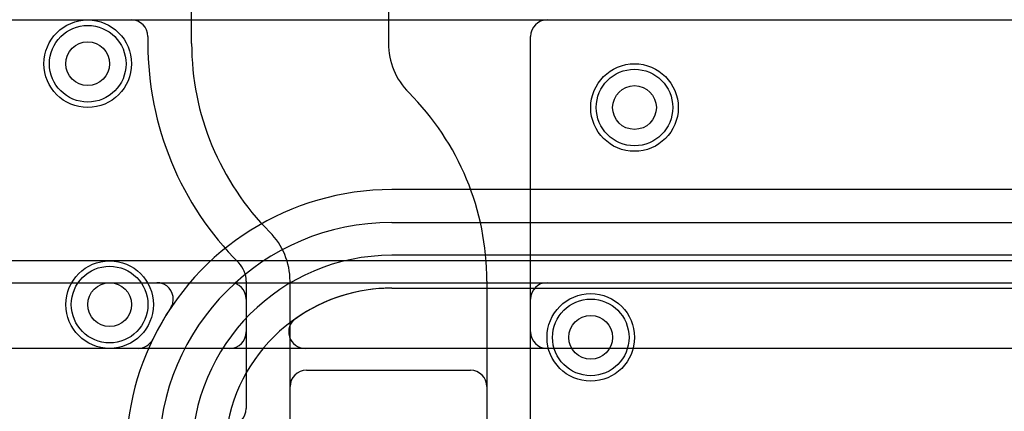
# Model space of a CAD drawing. Extents: x 0 to 20.5, y -0.5 to 20.
# Tile 6 of 20: x 2.7 to 7.2, y 13.8 to 15.6. Entities that reach past the tile are written whole.
import ezdxf

# ---------------------------------------------------------------- set-up
doc = ezdxf.new("R2010")
doc.units = 0
for name, color, linetype in [('Hole', 1, 'CONTINUOUS'), ('L1', 3, 'CONTINUOUS'), ('L2', 3, 'CONTINUOUS'), ('L3', 3, 'CONTINUOUS'), ('L4', 3, 'CONTINUOUS'), ('PartsArea-A', 111, 'CONTINUOUS'), ('PartsArea-B', 111, 'CONTINUOUS'), ('Resist-A', 2, 'CONTINUOUS'), ('Resist-B', 2, 'CONTINUOUS')]:
    doc.layers.add(name, color=color, linetype=linetype)

msp = doc.modelspace()

# ---------------------------------------------------------------- linework, layer by layer
at = {"layer": 'Hole'}
for centre in [(3, 15.4), (5.5, 15.2), (3.1, 14.3), (5.3, 14.15)]:
    msp.add_circle(centre, 0.1, dxfattribs=at)
at = {"layer": 'L1'}
for p, q in [((3.475, 15.49319), (3.475, 16.525)), ((4.375, 16.525), (4.375, 15.49319)), ((1.17497, 15.6), (3.19999, 15.6)), ((5.10001, 15.59996), (18.82503, 15.59996)), ((3.27496, 15.52503), (3.27496, 15.49319)), ((5.02504, 14.17497), (5.02504, 15.52499)), ((4.46819, 15.26821), (4.46821, 15.26819)), ((3.83181, 14.63179), (3.83179, 14.63181)), ((3.69034, 14.49036), (3.69036, 14.49034)), ((3.72496, 14.40681), (3.72496, 14.17497)), ((3.925, 13.65), (3.925, 14.40681)), ((4.825, 14.40681), (4.825, 13.65)), ((0.67504, 14.4), (3.64996, 14.4)), ((5.10004, 14.4), (13.82606, 14.4)), ((3.72496, 14.325), (3.72496, 13.82504)), ((5.02504, 13.17497), (5.02504, 14.325)), ((3.64999, 14.1), (0.675, 14.1)), ((8.72998, 14.1), (5.10001, 14.1)), ((3.99997, 14), (4.75003, 14)), ((3.925, 13.17497), (3.925, 13.92503)), ((4.825, 13.92503), (4.825, 13.17497))]:
    msp.add_line(p, q, dxfattribs=at)
for centre in [(3, 15.4), (5.5, 15.2), (3.1, 14.3), (5.3, 14.15)]:
    msp.add_circle(centre, 0.2, dxfattribs=at)
for centre, radius, start, end in [((3.19999, 15.52503), 0.07497, 0, 90), ((5.10001, 15.52499), 0.07497, 90, 180), ((4.69318, 15.49319), 1.41822, 180, -135.00029), ((4.69317, 15.49319), 1.21817, 180, -135), ((4.69317, 15.49319), 0.31817, 180, -135), ((3.60683, 14.40681), 1.21817, 0, 45), ((3.60683, 14.40681), 0.31817, 0, 45), ((3.60683, 14.40681), 0.11813, 0, 45), ((3.64996, 14.325), 0.075, 0, 90), ((5.10004, 14.325), 0.075, 90, 180), ((3.64999, 14.17497), 0.07497, -90, 0), ((5.10001, 14.17497), 0.07497, 180, -90), ((3.99997, 13.92503), 0.07497, 90, 180), ((4.75003, 13.92503), 0.07497, 0, 90), ((3.64996, 13.82504), 0.075, -90, 0)]:
    msp.add_arc(centre, radius, start, end, dxfattribs=at)
at = {"layer": 'L2'}
for p, q in [((0.67504, 14.4), (13.82606, 14.4)), ((13.71268, 14.1), (0.675, 14.1))]:
    msp.add_line(p, q, dxfattribs=at)
for centre in [(3, 15.4), (5.5, 15.2), (3.1, 14.3), (5.3, 14.15)]:
    msp.add_circle(centre, 0.2, dxfattribs=at)
at = {"layer": 'L3'}
for p, q in [((11.4, 14.82504), (4.39001, 14.82504)), ((4.39001, 14.675), (11.4, 14.675)), ((11.4, 14.525), (4.39001, 14.525)), ((0.67504, 14.4), (3.31623, 14.4)), ((4.39001, 14.37496), (11.4, 14.37496)), ((4.39001, 14.37496), (11.4, 14.37496)), ((3.23029, 14.1), (0.675, 14.1)), ((13.71268, 14.1), (3.99391, 14.1))]:
    msp.add_line(p, q, dxfattribs=at)
for centre in [(3, 15.4), (5.5, 15.2), (3.1, 14.3), (5.3, 14.15)]:
    msp.add_circle(centre, 0.2, dxfattribs=at)
for centre, radius, start, end in [((4.39001, 13.60999), 1.21505, 90, 154.02586), ((4.39001, 13.60999), 1.06501, 90, 180), ((4.39001, 13.60999), 0.91501, 90, 180), ((3.31623, 14.32503), 0.07497, 75.96561, 90), ((3.31622, 14.32499), 0.07501, -14.03439, 75.96561), ((4.39001, 13.60999), 0.76497, 90, 174.15146), ((4.39001, 13.60999), 0.76497, 90, 125.03381), ((4.39002, 13.60999), 1.21506, 146.34132, 176.37469), ((3.31626, 14.32498), 0.07497, -33.65827, -14.03439), ((3.99391, 14.17497), 0.07497, 125.03397, -90), ((3.23029, 14.17497), 0.07497, -90, -25.97034)]:
    msp.add_arc(centre, radius, start, end, dxfattribs=at)
at = {"layer": 'L4'}
for p, q in [((1.17497, 15.59996), (18.82503, 15.59996)), ((0.67504, 14.4), (13.82606, 14.4)), ((13.71268, 14.1), (0.675, 14.1))]:
    msp.add_line(p, q, dxfattribs=at)
for centre in [(3, 15.4), (5.5, 15.2), (3.1, 14.3), (5.3, 14.15)]:
    msp.add_circle(centre, 0.2, dxfattribs=at)
at = {"layer": 'PartsArea-A'}
msp.add_line((20, 14.5), (0, 14.5), dxfattribs=at)
at = {"layer": 'PartsArea-B'}
msp.add_line((20, 14.5), (0, 14.5), dxfattribs=at)
at = {"layer": 'Resist-A'}
for centre in [(3, 15.4), (5.5, 15.2), (3.1, 14.3), (5.3, 14.15)]:
    msp.add_circle(centre, 0.175, dxfattribs=at)
at = {"layer": 'Resist-B'}
for centre in [(3, 15.4), (5.5, 15.2), (3.1, 14.3), (5.3, 14.15)]:
    msp.add_circle(centre, 0.175, dxfattribs=at)

doc.saveas('drawing.dxf')
